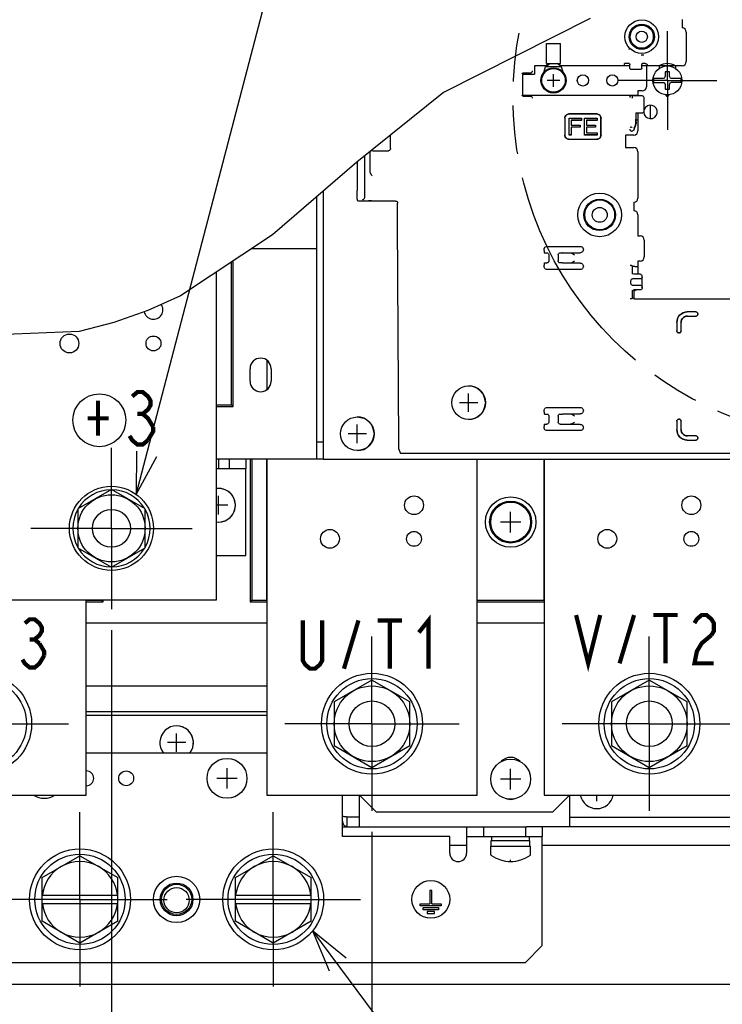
# Model space of a CAD drawing. Extents: x 28 to 410, y 34 to 287.
# Tile 27 of 32: x 249 to 283, y 70 to 117. Entities that reach past the tile are written whole.
import ezdxf

# ---------------------------------------------------------------- set-up
doc = ezdxf.new("R2010")
doc.units = 0
doc.header["$LTSCALE"] = 23.1
doc.linetypes.add('CENTER', pattern=[0.6, 0.375, -0.075, 0.075, -0.075])
doc.linetypes.add('PHANTOM', pattern=[0.8, 0.45, -0.05, 0.1, -0.05, 0.1, -0.05])
doc.layers.get('0').update_dxf_attribs({"linetype": 'CONTINUOUS'})
for name, color, linetype in [('ALL_AXIS', 7, 'CONTINUOUS'), ('ALL_CHAMFER_FEAT', 7, 'CONTINUOUS'), ('ALL_COSM', 7, 'CONTINUOUS'), ('ALL_CURVE', 7, 'CONTINUOUS'), ('ALL_DIM', 7, 'CONTINUOUS'), ('ALL_FEATURES', 7, 'CONTINUOUS'), ('ALL_NOTE', 7, 'CONTINUOUS'), ('DEFAULT_3', 7, 'PHANTOM'), ('OBSTRUCTIVE_DTM', 7, 'CONTINUOUS')]:
    doc.layers.add(name, color=color, linetype=linetype)
doc.dimstyles.get("Standard").update_dxf_attribs({"dimtxt": 2.5, "dimasz": 2.5, "dimexe": 1.25, "dimexo": 0.625, "dimtad": 1, "dimcen": 2.5, "dimazin": 3, "dimtfac": 1, "dimtmove": 0, "dimatfit": 3})

# ---------------------------------------------------------------- blocks, each defined once
blk = doc.blocks.new('_OPEN')
at = {"color": 0, "linetype": 'BYBLOCK'}
for p, q in [((0, 0), (-1, 0.25)), ((-1, -0.25), (0, 0)), ((-1, 0), (0, 0))]:
    blk.add_line(p, q, dxfattribs=at)
blk = doc.blocks.new('*D20')
at = {"layer": 'ALL_DIM', "color": 2, "linetype": 'CONTINUOUS'}
for p, q in [((253.528, 87.754), (253.528, 53.894)), ((227.128, 87.444), (227.128, 66.369)), ((227.128, 60.518), (227.128, 53.894)), ((227.128, 54.894), (240.328, 54.894)), ((253.528, 54.894), (240.328, 54.894))]:
    blk.add_line(p, q, dxfattribs=at)
at = {"layer": 'ALL_DIM', "color": 2, "linetype": 'CONTINUOUS', "xscale": 2, "yscale": 2, "zscale": 2, "rotation": 180}
blk.add_blockref('_OPEN', (227.128, 54.894), dxfattribs=at)
at = {"layer": 'ALL_DIM', "color": 2, "linetype": 'CONTINUOUS', "xscale": 2, "yscale": 2, "zscale": 2}
blk.add_blockref('_OPEN', (253.528, 54.894), dxfattribs=at)
blk = doc.blocks.new('*D23')
at = {"layer": 'ALL_DIM', "color": 2, "linetype": 'CONTINUOUS'}
for p, q in [((265.928, 78.144), (265.928, 41.894)), ((219.628, 69.094), (219.628, 41.894)), ((219.628, 42.894), (242.778, 42.894)), ((265.928, 42.894), (242.778, 42.894))]:
    blk.add_line(p, q, dxfattribs=at)
at = {"layer": 'ALL_DIM', "color": 2, "linetype": 'CONTINUOUS', "xscale": 2, "yscale": 2, "zscale": 2, "rotation": 180}
blk.add_blockref('_OPEN', (219.628, 42.894), dxfattribs=at)
at = {"layer": 'ALL_DIM', "color": 2, "linetype": 'CONTINUOUS', "xscale": 2, "yscale": 2, "zscale": 2}
blk.add_blockref('_OPEN', (265.928, 42.894), dxfattribs=at)
blk = doc.blocks.new('*D24')
at = {"layer": 'ALL_DIM', "color": 2, "linetype": 'CONTINUOUS'}
for p, q in [((265.928, 78.144), (265.928, 41.894)), ((292.328, 78.216), (292.328, 65.636)), ((292.328, 52.704), (292.328, 41.894)), ((265.928, 42.894), (279.128, 42.894)), ((292.328, 42.894), (279.128, 42.894))]:
    blk.add_line(p, q, dxfattribs=at)
at = {"layer": 'ALL_DIM', "color": 2, "linetype": 'CONTINUOUS', "xscale": 2, "yscale": 2, "zscale": 2, "rotation": 180}
blk.add_blockref('_OPEN', (265.928, 42.894), dxfattribs=at)
at = {"layer": 'ALL_DIM', "color": 2, "linetype": 'CONTINUOUS', "xscale": 2, "yscale": 2, "zscale": 2}
blk.add_blockref('_OPEN', (292.328, 42.894), dxfattribs=at)
blk = doc.blocks.new('*D25')
at = {"layer": 'ALL_DIM', "color": 2, "linetype": 'CONTINUOUS'}
for p, q in [((219.628, 77.894), (219.628, 123.302)), ((279.988, 117.264), (279.988, 123.302)), ((219.628, 122.302), (249.808, 122.302)), ((279.988, 122.302), (249.808, 122.302))]:
    blk.add_line(p, q, dxfattribs=at)
at = {"layer": 'ALL_DIM', "color": 2, "linetype": 'CONTINUOUS', "xscale": 2, "yscale": 2, "zscale": 2, "rotation": 180}
blk.add_blockref('_OPEN', (219.628, 122.302), dxfattribs=at)
at = {"layer": 'ALL_DIM', "color": 2, "linetype": 'CONTINUOUS', "xscale": 2, "yscale": 2, "zscale": 2}
blk.add_blockref('_OPEN', (279.988, 122.302), dxfattribs=at)

msp = doc.modelspace()

# ---------------------------------------------------------------- linework, layer by layer
at = {"color": 7, "linetype": 'CONTINUOUS'}
for p, q in [((276.314, 116.863), (269.335, 113.337)), ((269.335, 113.337), (265.213, 110.026)), ((265.213, 110.026), (261.194, 106.561)), ((261.194, 106.561), (256.82, 103.666)), ((256.82, 103.666), (255.256, 102.966)), ((255.256, 102.966), (253.635, 102.399)), ((253.635, 102.399), (251.984, 101.959)), ((251.984, 101.959), (241.433, 101.553))]:
    msp.add_line(p, q, dxfattribs=at)
at = {"color": 2, "linetype": 'CONTINUOUS'}
msp.add_circle((252.951, 97.738), 1.258, dxfattribs=at)
at = {"layer": 'ALL_AXIS', "color": 7, "linetype": 'CONTINUOUS'}
for p, q in [((280.688, 116.814), (280.688, 116.414)), ((280.888, 116.214), (280.888, 114.814)), ((274.228, 114.714), (274.228, 115.664)), ((274.228, 115.664), (274.908, 115.664)), ((274.908, 114.714), (274.908, 115.664)), ((274.186, 114.554), (274.398, 114.714)), ((274.186, 114.554), (274.315, 114.714)), ((274.228, 114.714), (274.908, 114.714)), ((274.95, 114.554), (274.738, 114.714)), ((274.95, 114.554), (274.82, 114.714)), ((278.988, 114.614), (278.988, 113.614)), ((279.608, 114.614), (278.988, 114.614)), ((279.608, 114.48), (279.608, 114.614)), ((280.368, 114.614), (280.368, 114.48)), ((280.688, 114.614), (280.368, 114.614)), ((278.588, 113.414), (278.588, 113.174)), ((278.788, 113.414), (278.588, 113.414)), ((278.588, 112.374), (278.588, 111.514)), ((277.988, 111.314), (277.988, 110.714)), ((278.388, 111.314), (277.988, 111.314)), ((277.988, 110.714), (278.388, 110.714)), ((278.588, 110.514), (278.588, 108.314)), ((278.388, 108.114), (278.388, 107.714)), ((278.588, 107.514), (278.588, 106.514)), ((278.588, 106.514), (278.688, 106.514)), ((278.888, 106.314), (278.888, 105.514)), ((278.688, 105.314), (278.588, 105.314)), ((278.588, 105.314), (278.588, 104.686)), ((278.388, 103.914), (278.388, 103.514)), ((278.388, 103.514), (292.288, 103.514)), ((253.528, 94.442), (251.928, 93.518)), ((255.128, 93.518), (253.528, 94.442)), ((251.928, 93.518), (251.928, 91.671)), ((255.128, 91.671), (255.128, 93.518)), ((251.928, 91.671), (253.528, 90.747)), ((253.528, 90.747), (255.128, 91.671)), ((265.928, 85.373), (264.128, 84.334)), ((267.728, 84.334), (265.928, 85.373)), ((279.128, 85.373), (277.328, 84.334)), ((280.928, 84.334), (279.128, 85.373)), ((264.128, 84.334), (264.128, 82.255)), ((267.728, 82.255), (267.728, 84.334)), ((277.328, 84.334), (277.328, 82.255)), ((280.928, 82.255), (280.928, 84.334)), ((264.128, 82.255), (265.928, 81.216)), ((265.928, 81.216), (267.728, 82.255)), ((277.328, 82.255), (279.128, 81.216)), ((279.128, 81.216), (280.928, 82.255)), ((271.628, 77.734), (271.628, 77.934)), ((273.428, 77.734), (273.428, 77.934)), ((271.578, 77.474), (273.478, 77.474)), ((271.578, 77.057), (271.578, 77.474)), ((271.608, 77.734), (273.448, 77.734)), ((271.608, 77.474), (271.608, 77.734)), ((273.448, 77.474), (273.448, 77.734)), ((273.478, 77.057), (273.478, 77.474)), ((250.228, 75.974), (252.028, 77.013)), ((252.028, 77.013), (253.828, 75.974)), ((259.428, 75.974), (261.228, 77.013)), ((261.228, 77.013), (263.028, 75.974)), ((252.028, 72.856), (250.228, 73.895)), ((253.828, 73.895), (252.028, 72.856)), ((261.228, 72.856), (259.428, 73.895)), ((263.028, 73.895), (261.228, 72.856))]:
    msp.add_line(p, q, dxfattribs=at)
at = {"layer": 'ALL_AXIS', "color": 7, "linetype": 'CENTER'}
for p, q in [((279.988, 113.914), (279.988, 116.264)), ((279.988, 113.914), (277.638, 113.914)), ((279.988, 113.914), (279.988, 111.564)), ((279.988, 113.914), (282.338, 113.914)), ((253.528, 92.594), (253.528, 96.434)), ((253.528, 92.594), (249.688, 92.594)), ((253.528, 92.594), (253.528, 88.754)), ((253.528, 92.594), (257.368, 92.594)), ((265.928, 83.294), (265.928, 87.444)), ((279.128, 83.294), (279.128, 87.444)), ((247.328, 83.294), (251.478, 83.294)), ((265.928, 83.294), (261.778, 83.294)), ((265.928, 83.294), (270.078, 83.294)), ((265.928, 83.294), (265.928, 79.144)), ((279.128, 83.294), (274.978, 83.294)), ((279.128, 83.294), (283.278, 83.294)), ((279.128, 83.294), (279.128, 79.144)), ((252.028, 74.934), (252.028, 79.084)), ((261.228, 74.934), (261.228, 79.084)), ((252.028, 74.934), (247.878, 74.934)), ((252.028, 74.934), (256.178, 74.934)), ((252.028, 74.934), (252.028, 70.784)), ((261.228, 74.934), (257.078, 74.934)), ((261.228, 74.934), (265.378, 74.934)), ((261.228, 74.934), (261.228, 70.784))]:
    msp.add_line(p, q, dxfattribs=at)
at = {"layer": 'ALL_AXIS', "color": 3, "linetype": 'CONTINUOUS'}
for p, q in [((260.127, 99.594), (260.127, 100.194)), ((261.127, 100.194), (261.127, 99.594))]:
    msp.add_line(p, q, dxfattribs=at)
at = {"layer": 'ALL_AXIS', "color": 7, "linetype": 'CONTINUOUS'}
for centre, radius in [((274.568, 113.914), 0.6), ((274.568, 113.914), 0.59), ((251.528, 101.394), 0.448), ((253.528, 92.594), 2), ((253.528, 92.594), 1.6), ((267.928, 93.694), 0.448), ((281.128, 93.694), 0.448), ((253.528, 92.594), 0.903), ((263.928, 92.094), 0.448), ((277.128, 92.094), 0.448), ((247.328, 83.294), 2.4), ((247.328, 83.294), 2.15), ((265.928, 83.294), 2.4), ((265.928, 83.294), 2.15), ((279.128, 83.294), 2.4), ((279.128, 83.294), 2.15), ((265.928, 83.294), 1.8), ((279.128, 83.294), 1.8), ((265.928, 83.294), 1.086), ((279.128, 83.294), 1.086), ((252.028, 74.934), 2.4), ((261.228, 74.934), 2.4), ((252.028, 74.934), 2.15), ((261.228, 74.934), 2.15), ((268.728, 74.934), 0.9)]:
    msp.add_circle(centre, radius, dxfattribs=at)
at = {"layer": 'ALL_AXIS', "color": 3, "linetype": 'CONTINUOUS'}
for centre, radius in [((255.528, 101.394), 0.354), ((267.928, 92.094), 0.354), ((281.128, 92.094), 0.354), ((254.228, 80.694), 0.354), ((256.628, 74.934), 1.1), ((256.628, 74.894), 0.6)]:
    msp.add_circle(centre, radius, dxfattribs=at)
at = {"layer": 'ALL_AXIS', "color": 7, "linetype": 'CONTINUOUS'}
for centre, radius, start, end in [((280.688, 116.214), 0.2, 0, 90), ((280.688, 114.814), 0.2, 270, 0), ((278.788, 113.614), 0.2, 270, 0), ((279.988, 113.214), 0.07, 162.1331, 17.8669), ((279.188, 112.414), 0.32, 179.71, 160.636), ((278.388, 111.514), 0.2, 270, 0), ((278.388, 110.514), 0.2, 360, 90), ((278.388, 108.314), 0.2, 270, 360), ((278.388, 107.514), 0.2, 0, 90), ((278.688, 106.314), 0.2, 360, 90), ((278.688, 105.514), 0.2, 270, 0), ((278.388, 104.114), 0.2, 270, 300.5293), ((255.528, 102.994), 0.448, 191.2171, 35.0599), ((270.528, 98.574), 0.8, 1.9964, 90), ((270.528, 98.574), 0.8, 270, 357.8994), ((265.228, 97.094), 0.8, 1.9964, 90), ((265.228, 97.094), 0.8, 270, 357.8994), ((253.528, 92.594), 1.84, 90.5613, 148.5639), ((253.528, 92.594), 1.84, 31.4361, 89.4387), ((258.628, 93.694), 0.8, 1.9964, 90), ((253.528, 92.594), 1.84, 151.2145, 208.7855), ((253.528, 92.594), 1.84, 331.2145, 28.7855), ((258.628, 93.694), 0.8, 270, 357.8994), ((253.528, 92.594), 1.84, 211.4361, 269.4387), ((253.528, 92.594), 1.84, 270.5613, 328.5639), ((256.628, 82.394), 0.8, 1.9964, 90), ((256.628, 82.394), 0.8, 321.196, 357.8994), ((276.628, 80.054), 0.8, 191.5664, 270), ((272.528, 78.334), 1.6, 233.9417, 306.0583), ((252.028, 74.934), 1.8, 60, 120), ((261.228, 74.934), 1.8, 60, 120), ((252.028, 74.934), 1.8, 240, 300), ((261.228, 74.934), 1.8, 240, 300)]:
    msp.add_arc(centre, radius, start, end, dxfattribs=at)
at = {"layer": 'ALL_AXIS', "color": 3, "linetype": 'CONTINUOUS'}
for centre, radius, start, end in [((260.627, 100.194), 0.5, 0, 180), ((260.627, 99.594), 0.5, 180, 360), ((272.528, 81.094), 0.6, 41.8462, 138.1233), ((252.328, 80.694), 0.354, 270, 90), ((272.528, 80.294), 0.6, 253.1328, 286.8509)]:
    msp.add_arc(centre, radius, start, end, dxfattribs=at)
at = {"layer": 'ALL_CHAMFER_FEAT', "color": 7, "linetype": 'CONTINUOUS'}
for radius in [0.779, 0.719]:
    msp.add_circle((256.628, 74.934), radius, dxfattribs=at)
at = {"layer": 'ALL_COSM', "color": 7, "linetype": 'CONTINUOUS'}
for p, q in [((268.778, 75.354), (268.678, 75.354)), ((268.678, 75.354), (268.678, 74.724)), ((268.778, 74.724), (268.778, 75.354)), ((268.228, 74.724), (268.678, 74.724)), ((268.228, 74.624), (268.228, 74.724)), ((269.228, 74.624), (268.228, 74.624)), ((268.368, 74.544), (269.088, 74.544)), ((268.368, 74.444), (268.368, 74.544)), ((268.778, 74.724), (269.228, 74.724)), ((269.088, 74.544), (269.088, 74.444)), ((269.228, 74.724), (269.228, 74.624)), ((269.088, 74.444), (268.368, 74.444)), ((268.898, 74.364), (268.558, 74.364)), ((268.558, 74.364), (268.558, 74.264)), ((268.558, 74.264), (268.898, 74.264)), ((268.898, 74.264), (268.898, 74.364))]:
    msp.add_line(p, q, dxfattribs=at)
at = {"layer": 'ALL_CURVE', "color": 40, "linetype": 'CONTINUOUS'}
for p, q in [((274.868, 113.914), (274.268, 113.914)), ((274.568, 113.614), (274.568, 114.214)), ((270.528, 98.134), (270.528, 99.014)), ((270.968, 98.574), (270.088, 98.574)), ((265.228, 96.654), (265.228, 97.534)), ((265.668, 97.094), (264.788, 97.094)), ((258.628, 93.254), (258.628, 94.134)), ((259.068, 93.694), (258.528, 93.694)), ((272.528, 92.404), (272.528, 93.384)), ((273.018, 92.894), (272.038, 92.894)), ((256.628, 81.954), (256.628, 82.834)), ((257.068, 82.394), (256.188, 82.394)), ((259.028, 80.204), (259.028, 81.184)), ((272.528, 80.164), (272.528, 81.144)), ((259.518, 80.694), (258.538, 80.694)), ((273.018, 80.654), (272.038, 80.654)), ((276.628, 79.614), (276.628, 79.894)), ((272.528, 76.734), (272.528, 76.811))]:
    msp.add_line(p, q, dxfattribs=at)
msp.add_circle((272.528, 92.894), 1, dxfattribs=at)
msp.add_arc((272.528, 78.334), 1.6, 252.1666, 287.8334, dxfattribs=at)
at = {"layer": 'ALL_FEATURES', "color": 3, "linetype": 'CONTINUOUS'}
for p, q in [((273.668, 114.614), (273.668, 114.214)), ((274.234, 114.614), (273.668, 114.614)), ((278.202, 114.614), (274.901, 114.614)), ((278.988, 114.614), (278.773, 114.614)), ((280.288, 114.614), (279.608, 114.614)), ((273.088, 114.214), (273.668, 114.214)), ((273.088, 113.214), (278.588, 113.214)), ((279.919, 113.214), (280.056, 113.214)), ((263.628, 95.894), (263.628, 108.659)), ((263.308, 105.894), (260.187, 105.894)), ((258.528, 89.194), (258.528, 104.796)), ((260.928, 100.592), (260.928, 99.196)), ((263.308, 95.894), (258.528, 95.894)), ((260.928, 95.894), (260.928, 79.894)), ((263.628, 95.894), (305.628, 95.894)), ((270.928, 79.894), (270.928, 95.894)), ((274.128, 95.894), (274.128, 79.894)), ((259.928, 95.434), (258.528, 95.434)), ((259.928, 91.294), (259.928, 95.434)), ((258.528, 91.294), (259.928, 91.294)), ((248.528, 89.194), (258.528, 89.194)), ((252.328, 79.894), (252.328, 89.194)), ((252.328, 88.094), (260.928, 88.094)), ((270.928, 88.094), (274.128, 88.094)), ((252.328, 85.094), (260.928, 85.094)), ((252.328, 83.872), (260.928, 83.87)), ((252.328, 83.694), (260.928, 83.694)), ((260.928, 81.894), (252.328, 81.894)), ((242.328, 79.894), (252.328, 79.894)), ((260.928, 79.894), (270.928, 79.894)), ((264.528, 77.934), (264.528, 79.894)), ((265.328, 79.894), (266.128, 79.094)), ((265.328, 78.394), (265.328, 79.894)), ((274.128, 79.894), (284.128, 79.894)), ((274.528, 79.094), (275.328, 79.894)), ((275.328, 79.894), (275.328, 78.394)), ((266.128, 79.094), (274.528, 79.094)), ((264.528, 78.394), (271.168, 78.394)), ((302.728, 78.394), (273.288, 78.394)), ((269.628, 77.934), (264.528, 77.934)), ((269.628, 77.134), (269.628, 77.934)), ((270.428, 77.934), (274.028, 77.934)), ((270.428, 77.934), (270.428, 77.134)), ((274.028, 72.734), (274.028, 77.934)), ((270.428, 77.494), (269.628, 77.494)), ((297.378, 77.494), (274.028, 77.494)), ((273.228, 71.934), (274.028, 72.734)), ((240.028, 71.934), (273.228, 71.934)), ((221.828, 70.894), (291.428, 70.894))]:
    msp.add_line(p, q, dxfattribs=at)
at = {"layer": 'ALL_FEATURES', "color": 7, "linetype": 'CONTINUOUS'}
for p, q in [((274.108, 114.298), (274.186, 114.554)), ((274.95, 114.554), (274.186, 114.554)), ((275.027, 114.298), (274.95, 114.554)), ((277.944, 114.614), (277.944, 114.718)), ((278.089, 114.718), (277.944, 114.718)), ((278.189, 114.713), (278.202, 114.674)), ((278.202, 114.494), (278.202, 114.674)), ((278.713, 114.434), (278.262, 114.434)), ((278.786, 114.713), (278.773, 114.674)), ((278.773, 114.494), (278.773, 114.674)), ((278.932, 114.718), (278.886, 114.718)), ((279.032, 114.619), (279.032, 114.614)), ((273.077, 114.221), (273.082, 114.236)), ((273.077, 114.221), (273.077, 114.221)), ((273.088, 114.245), (273.088, 113.184)), ((273.106, 114.264), (273.123, 114.272)), ((273.121, 114.271), (273.288, 114.271)), ((273.123, 114.272), (273.139, 114.275)), ((273.139, 114.275), (273.139, 114.275)), ((273.308, 114.264), (273.288, 114.271)), ((273.308, 114.214), (273.308, 114.264)), ((273.465, 114.264), (273.308, 114.264)), ((273.471, 114.265), (273.465, 114.264)), ((279.339, 114.014), (279.808, 114.014)), ((279.888, 114.324), (279.888, 114.094)), ((280.088, 114.324), (279.888, 114.324)), ((280.088, 114.094), (280.088, 114.324)), ((280.168, 114.014), (280.636, 114.014)), ((279.339, 113.814), (279.808, 113.814)), ((279.888, 113.734), (279.888, 113.504)), ((279.888, 113.504), (280.088, 113.504)), ((280.088, 113.504), (280.088, 113.734)), ((280.636, 113.814), (280.168, 113.814)), ((273.077, 113.208), (273.077, 113.208)), ((273.082, 113.193), (273.077, 113.208)), ((273.123, 113.157), (273.106, 113.164)), ((273.121, 113.157), (273.288, 113.157)), ((273.139, 113.154), (273.123, 113.157)), ((273.139, 113.154), (273.139, 113.154)), ((273.308, 113.164), (273.288, 113.157)), ((273.308, 113.164), (273.308, 113.214)), ((273.308, 113.164), (273.465, 113.164)), ((273.465, 113.164), (273.471, 113.164)), ((278.29, 113.194), (278.296, 113.194)), ((278.296, 113.194), (278.429, 113.194)), ((278.429, 113.194), (278.429, 113.214)), ((278.429, 113.194), (278.488, 113.174)), ((278.788, 113.174), (278.488, 113.174)), ((278.888, 112.474), (278.888, 113.074)), ((279.171, 112.734), (279.171, 112.094)), ((275.105, 112.117), (275.105, 111.312)), ((275.108, 112.114), (275.108, 111.314)), ((276.63, 112.317), (275.305, 112.317)), ((276.628, 112.314), (275.307, 112.314)), ((275.308, 111.314), (275.308, 112.114)), ((275.308, 112.114), (275.908, 112.114)), ((275.31, 112.112), (275.308, 112.114)), ((275.31, 111.317), (275.31, 112.112)), ((275.31, 112.112), (275.905, 112.112)), ((275.405, 112.015), (275.405, 111.788)), ((275.905, 112.015), (275.405, 112.015)), ((275.405, 112.015), (275.408, 112.012)), ((275.408, 112.012), (275.408, 111.791)), ((275.908, 112.012), (275.408, 112.012)), ((275.905, 112.112), (275.908, 112.114)), ((275.905, 112.112), (275.905, 112.015)), ((275.905, 112.015), (275.908, 112.012)), ((275.908, 112.114), (275.908, 112.012)), ((276.041, 111.314), (276.041, 112.114)), ((276.041, 112.114), (276.641, 112.114)), ((276.044, 112.112), (276.041, 112.114)), ((276.044, 111.317), (276.044, 112.112)), ((276.044, 112.112), (276.638, 112.112)), ((276.138, 112.015), (276.138, 111.788)), ((276.638, 112.015), (276.138, 112.015)), ((276.138, 112.015), (276.141, 112.012)), ((276.141, 112.012), (276.141, 111.791)), ((276.641, 112.012), (276.141, 112.012)), ((276.638, 112.112), (276.641, 112.114)), ((276.638, 112.112), (276.638, 112.015)), ((276.638, 112.015), (276.641, 112.012)), ((276.641, 112.114), (276.641, 112.012)), ((276.828, 111.314), (276.828, 112.114)), ((276.83, 111.312), (276.83, 112.117)), ((278.488, 112.374), (278.488, 112.074)), ((278.488, 112.374), (278.788, 112.374)), ((278.501, 112.032), (278.488, 112.074)), ((278.501, 111.924), (278.501, 112.032)), ((278.501, 112.032), (278.588, 112.032)), ((275.405, 111.788), (275.408, 111.791)), ((275.405, 111.788), (275.838, 111.788)), ((275.405, 111.692), (275.405, 111.317)), ((275.838, 111.692), (275.405, 111.692)), ((275.405, 111.692), (275.408, 111.689)), ((275.408, 111.791), (275.841, 111.791)), ((275.408, 111.689), (275.408, 111.314)), ((275.841, 111.689), (275.408, 111.689)), ((275.838, 111.788), (275.841, 111.791)), ((275.838, 111.788), (275.838, 111.692)), ((275.838, 111.692), (275.841, 111.689)), ((275.841, 111.791), (275.841, 111.689)), ((276.138, 111.788), (276.141, 111.791)), ((276.138, 111.788), (276.571, 111.788)), ((276.138, 111.692), (276.138, 111.414)), ((276.571, 111.692), (276.138, 111.692)), ((276.138, 111.692), (276.141, 111.689)), ((276.141, 111.791), (276.574, 111.791)), ((276.141, 111.689), (276.141, 111.417)), ((276.574, 111.689), (276.141, 111.689)), ((276.571, 111.788), (276.574, 111.791)), ((276.571, 111.788), (276.571, 111.692)), ((276.571, 111.692), (276.574, 111.689)), ((276.574, 111.791), (276.574, 111.689)), ((278.476, 111.784), (278.395, 111.568)), ((278.407, 111.635), (278.464, 111.786)), ((266.812, 110.67), (266.812, 111.31)), ((275.305, 111.112), (276.63, 111.112)), ((275.307, 111.114), (276.628, 111.114)), ((275.31, 111.317), (275.308, 111.314)), ((275.408, 111.314), (275.308, 111.314)), ((275.405, 111.317), (275.31, 111.317)), ((275.405, 111.317), (275.408, 111.314)), ((276.044, 111.317), (276.041, 111.314)), ((276.641, 111.314), (276.041, 111.314)), ((276.638, 111.317), (276.044, 111.317)), ((276.138, 111.414), (276.141, 111.417)), ((276.138, 111.414), (276.638, 111.414)), ((276.141, 111.417), (276.641, 111.417)), ((276.638, 111.414), (276.641, 111.417)), ((276.638, 111.414), (276.638, 111.317)), ((276.638, 111.317), (276.641, 111.314)), ((276.641, 111.417), (276.641, 111.314)), ((265.568, 110.311), (265.568, 108.338)), ((265.846, 109.548), (265.846, 110.535)), ((265.966, 110.57), (266.712, 110.57)), ((265.218, 110.031), (265.218, 108.67)), ((263.308, 95.894), (263.308, 108.384)), ((265.257, 108.174), (265.225, 108.271)), ((265.568, 108.338), (265.567, 108.333)), ((267.049, 108.174), (265.257, 108.174)), ((267.149, 107.228), (267.149, 108.074)), ((267.149, 107.157), (267.149, 107.228)), ((267.199, 96.656), (267.149, 107.157)), ((274.268, 106.014), (275.838, 106.014)), ((274.118, 105.813), (274.118, 105.865)), ((274.123, 105.713), (274.148, 105.705)), ((274.148, 105.705), (274.248, 105.705)), ((274.348, 105.605), (274.348, 105.324)), ((274.788, 105.605), (274.788, 105.324)), ((274.888, 105.705), (274.988, 105.705)), ((275.017, 105.714), (274.988, 105.705)), ((275.017, 105.714), (275.838, 105.714)), ((259.242, 98.48), (259.242, 105.269)), ((259.328, 98.394), (259.328, 105.326)), ((274.118, 105.064), (274.118, 105.116)), ((274.123, 105.216), (274.148, 105.224)), ((274.148, 105.224), (274.248, 105.224)), ((274.988, 105.224), (274.888, 105.224)), ((275.017, 105.214), (274.988, 105.224)), ((275.346, 105.214), (275.017, 105.214)), ((275.838, 105.214), (275.346, 105.214)), ((278.304, 105.093), (278.304, 104.813)), ((278.309, 105.093), (278.341, 105.061)), ((278.44, 105.056), (278.588, 105.056)), ((258.533, 98.48), (258.533, 104.8)), ((275.838, 104.914), (274.268, 104.914)), ((278.388, 104.686), (278.309, 104.713)), ((278.688, 104.686), (278.388, 104.686)), ((278.788, 104.042), (278.788, 104.587)), ((278.238, 104.364), (278.238, 104.265)), ((278.688, 104.464), (278.338, 104.464)), ((278.338, 104.165), (278.688, 104.165)), ((278.304, 103.816), (278.304, 103.536)), ((278.309, 103.916), (278.388, 103.942)), ((278.688, 103.942), (278.388, 103.942)), ((278.304, 103.534), (278.309, 103.536)), ((278.309, 103.536), (278.341, 103.568)), ((281.34, 102.895), (280.937, 102.895)), ((281.34, 102.894), (280.937, 102.894)), ((280.937, 102.694), (281.34, 102.694)), ((280.938, 102.694), (281.34, 102.694)), ((281.438, 102.792), (281.438, 102.797)), ((281.438, 102.792), (281.438, 102.796)), ((280.437, 102.395), (280.437, 101.992)), ((280.438, 102.394), (280.438, 101.992)), ((280.638, 101.992), (280.638, 102.394)), ((280.638, 101.992), (280.638, 102.394)), ((280.535, 101.894), (280.54, 101.894)), ((280.536, 101.894), (280.54, 101.894)), ((258.533, 98.48), (258.528, 98.475)), ((258.533, 98.48), (259.242, 98.48)), ((259.328, 98.394), (259.242, 98.48)), ((258.528, 98.394), (259.328, 98.394)), ((274.118, 98.143), (274.118, 98.195)), ((274.123, 98.043), (274.148, 98.035)), ((274.148, 98.035), (274.248, 98.035)), ((274.268, 98.344), (275.838, 98.344)), ((274.888, 98.035), (274.988, 98.035)), ((275.017, 98.044), (274.988, 98.035)), ((275.017, 98.044), (275.346, 98.044)), ((275.347, 98.044), (275.838, 98.044)), ((274.123, 97.546), (274.148, 97.554)), ((274.148, 97.554), (274.248, 97.554)), ((274.348, 97.935), (274.348, 97.654)), ((274.788, 97.935), (274.788, 97.654)), ((274.888, 97.554), (274.988, 97.554)), ((275.017, 97.544), (274.988, 97.554)), ((275.838, 97.544), (275.017, 97.544)), ((280.437, 97.697), (280.437, 97.294)), ((280.438, 97.696), (280.438, 97.294)), ((280.54, 97.795), (280.535, 97.795)), ((280.54, 97.794), (280.536, 97.794)), ((280.638, 97.295), (280.638, 97.697)), ((280.638, 97.294), (280.638, 97.696)), ((274.118, 97.394), (274.118, 97.446)), ((275.838, 97.244), (274.268, 97.244)), ((263.628, 96.694), (263.308, 96.694)), ((281.34, 96.994), (280.937, 96.994)), ((280.937, 96.794), (281.34, 96.794)), ((280.937, 96.794), (281.34, 96.794)), ((281.34, 96.995), (280.938, 96.995)), ((281.438, 96.892), (281.438, 96.897)), ((281.438, 96.892), (281.438, 96.896)), ((267.205, 96.361), (267.264, 96.185)), ((267.464, 96.174), (299.791, 96.174)), ((258.628, 95.894), (258.628, 95.434)), ((259.128, 95.894), (259.128, 95.434)), ((259.928, 95.894), (259.928, 95.434)), ((260.128, 95.894), (260.128, 89.094)), ((260.213, 95.894), (260.213, 89.18)), ((260.922, 89.18), (260.922, 95.894)), ((263.628, 95.894), (263.308, 95.894)), ((270.933, 89.18), (270.933, 95.894)), ((274.122, 89.18), (274.122, 95.894)), ((252.333, 89.18), (252.328, 89.175)), ((252.328, 89.094), (253.128, 89.094)), ((252.333, 89.18), (252.333, 89.194)), ((252.333, 89.18), (253.042, 89.18)), ((253.042, 89.18), (253.042, 89.194)), ((253.128, 89.094), (253.042, 89.18)), ((253.128, 89.094), (253.128, 89.194)), ((260.128, 89.094), (260.213, 89.18)), ((260.128, 89.094), (260.928, 89.094)), ((260.213, 89.18), (260.922, 89.18)), ((260.922, 89.18), (260.928, 89.175)), ((270.933, 89.18), (270.928, 89.175)), ((270.928, 89.094), (274.128, 89.094)), ((270.933, 89.18), (274.122, 89.18)), ((274.122, 89.18), (274.128, 89.175)), ((265.328, 78.854), (264.753, 78.854)), ((264.753, 78.394), (264.753, 78.854)), ((275.328, 78.854), (302.728, 78.854)), ((270.428, 78.394), (270.428, 77.934)), ((271.168, 78.394), (273.288, 78.394)), ((271.228, 78.394), (271.228, 77.934)), ((273.228, 78.394), (273.228, 77.934)), ((274.028, 78.394), (274.028, 77.934)), ((250.228, 73.895), (250.228, 75.974)), ((253.828, 73.895), (253.828, 75.974)), ((259.428, 73.895), (259.428, 75.974)), ((263.028, 73.895), (263.028, 75.974)), ((250.228, 75.134), (253.828, 75.134)), ((259.428, 75.134), (263.028, 75.134)), ((250.228, 74.734), (253.828, 74.734)), ((259.428, 74.734), (263.028, 74.734))]:
    msp.add_line(p, q, dxfattribs=at)
for points in [[(278.152, 115.416), (278.167, 115.4), (278.183, 115.385)], [(278.74, 115.125), (278.752, 115.125), (278.764, 115.124), (278.777, 115.124), (278.79, 115.125), (278.804, 115.125), (278.819, 115.126), (278.836, 115.127), (278.853, 115.128), (278.873, 115.13)], [(273.471, 114.265), (273.49, 114.267), (273.509, 114.274), (273.527, 114.285), (273.542, 114.299), (273.555, 114.317), (273.563, 114.339), (273.567, 114.363)], [(278.189, 114.713), (278.185, 114.715), (278.175, 114.716), (278.159, 114.717), (278.139, 114.718), (278.115, 114.718), (278.089, 114.718)], [(278.262, 114.434), (278.244, 114.437), (278.227, 114.446), (278.214, 114.459), (278.205, 114.476), (278.202, 114.494)], [(278.773, 114.494), (278.77, 114.476), (278.761, 114.459), (278.748, 114.446), (278.731, 114.437), (278.713, 114.434)], [(278.886, 114.718), (278.86, 114.718), (278.836, 114.718), (278.816, 114.717), (278.8, 114.716), (278.79, 114.715), (278.786, 114.713)], [(278.932, 114.718), (278.958, 114.715), (278.982, 114.705), (279.002, 114.689), (279.018, 114.669), (279.028, 114.644), (279.032, 114.619)], [(273.082, 114.236), (273.092, 114.252), (273.106, 114.264)], [(273.106, 113.164), (273.092, 113.177), (273.082, 113.193)], [(273.567, 113.066), (273.563, 113.09), (273.555, 113.112), (273.542, 113.129), (273.527, 113.144), (273.509, 113.155), (273.49, 113.161), (273.471, 113.164)], [(278.29, 113.194), (278.271, 113.191), (278.252, 113.184), (278.234, 113.173), (278.219, 113.159), (278.206, 113.141), (278.198, 113.12), (278.194, 113.096)], [(278.315, 113.075), (278.322, 113.1), (278.327, 113.123), (278.328, 113.144), (278.326, 113.161), (278.321, 113.172), (278.314, 113.176)], [(278.888, 113.074), (278.884, 113.1), (278.874, 113.124), (278.858, 113.145), (278.838, 113.161), (278.813, 113.171), (278.788, 113.174)], [(275.105, 112.117), (275.11, 112.162), (275.125, 112.204), (275.148, 112.242), (275.18, 112.274), (275.218, 112.297), (275.26, 112.312), (275.305, 112.317)], [(275.307, 112.314), (275.263, 112.309), (275.221, 112.295), (275.183, 112.271), (275.151, 112.239), (275.127, 112.201), (275.113, 112.159), (275.108, 112.114)], [(276.828, 112.114), (276.823, 112.159), (276.808, 112.201), (276.784, 112.239), (276.752, 112.271), (276.714, 112.295), (276.672, 112.309), (276.628, 112.314)], [(276.63, 112.317), (276.675, 112.312), (276.717, 112.297), (276.755, 112.274), (276.787, 112.242), (276.811, 112.204), (276.825, 112.162), (276.83, 112.117)], [(278.489, 111.926), (278.488, 111.971), (278.488, 112.074)], [(278.788, 112.374), (278.813, 112.378), (278.838, 112.388), (278.858, 112.404), (278.874, 112.424), (278.884, 112.449), (278.888, 112.474)], [(278.2, 111.593), (278.204, 111.568), (278.216, 111.545), (278.233, 111.527), (278.254, 111.514), (278.277, 111.505), (278.3, 111.503)], [(278.314, 111.67), (278.29, 111.679), (278.267, 111.684), (278.246, 111.685), (278.229, 111.683), (278.218, 111.678), (278.214, 111.67)], [(278.395, 111.568), (278.384, 111.546), (278.367, 111.527), (278.347, 111.514), (278.324, 111.505), (278.3, 111.503)], [(278.464, 111.786), (278.47, 111.804), (278.475, 111.822), (278.48, 111.842), (278.484, 111.862), (278.486, 111.883), (278.488, 111.904), (278.489, 111.926)], [(278.501, 111.924), (278.499, 111.876), (278.49, 111.829), (278.476, 111.784)], [(275.305, 111.112), (275.26, 111.117), (275.218, 111.131), (275.18, 111.155), (275.148, 111.187), (275.125, 111.225), (275.11, 111.267), (275.105, 111.312)], [(275.108, 111.314), (275.113, 111.27), (275.127, 111.228), (275.151, 111.19), (275.183, 111.158), (275.221, 111.134), (275.263, 111.119), (275.307, 111.114)], [(276.628, 111.114), (276.672, 111.119), (276.714, 111.134), (276.752, 111.158), (276.784, 111.19), (276.808, 111.228), (276.823, 111.27), (276.828, 111.314)], [(276.83, 111.312), (276.825, 111.267), (276.811, 111.225), (276.787, 111.187), (276.755, 111.155), (276.717, 111.131), (276.675, 111.117), (276.63, 111.112)], [(266.812, 110.67), (266.808, 110.644), (266.798, 110.62), (266.782, 110.6), (266.762, 110.584), (266.738, 110.574), (266.712, 110.57)], [(265.892, 110.572), (265.896, 110.572), (265.916, 110.571), (265.94, 110.571), (265.966, 110.57)], [(265.944, 109.376), (265.911, 109.411), (265.883, 109.445), (265.862, 109.48), (265.85, 109.515), (265.846, 109.548)], [(265.225, 108.271), (265.224, 108.282), (265.222, 108.307), (265.221, 108.345), (265.22, 108.395), (265.219, 108.455), (265.219, 108.522), (265.218, 108.595), (265.218, 108.67)], [(265.469, 108.233), (265.497, 108.239), (265.521, 108.251), (265.54, 108.268), (265.555, 108.289), (265.564, 108.311), (265.567, 108.333)], [(265.936, 108.174), (265.903, 108.175), (265.869, 108.175), (265.835, 108.176), (265.8, 108.178), (265.766, 108.179)], [(267.049, 108.174), (267.075, 108.171), (267.099, 108.161), (267.12, 108.145), (267.135, 108.124), (267.145, 108.1), (267.149, 108.074)], [(274.118, 105.865), (274.123, 105.903), (274.138, 105.94), (274.162, 105.971), (274.193, 105.994), (274.229, 106.009), (274.268, 106.014)], [(275.838, 106.014), (275.877, 106.009), (275.913, 105.994), (275.944, 105.971), (275.967, 105.94), (275.982, 105.903), (275.988, 105.864)], [(274.118, 105.813), (274.118, 105.787), (274.119, 105.763), (274.12, 105.743), (274.121, 105.727), (274.122, 105.716), (274.123, 105.713)], [(274.248, 105.705), (274.273, 105.701), (274.298, 105.691), (274.318, 105.675), (274.334, 105.655), (274.344, 105.631), (274.348, 105.605)], [(274.788, 105.605), (274.791, 105.631), (274.801, 105.655), (274.817, 105.675), (274.838, 105.691), (274.862, 105.701), (274.888, 105.705)], [(275.346, 105.714), (275.386, 105.71), (275.429, 105.698), (275.474, 105.677), (275.52, 105.649), (275.568, 105.616)], [(275.988, 105.864), (275.982, 105.825), (275.967, 105.789), (275.944, 105.758), (275.913, 105.734), (275.877, 105.72), (275.838, 105.714)], [(274.123, 105.216), (274.122, 105.212), (274.121, 105.202), (274.12, 105.186), (274.119, 105.166), (274.118, 105.142), (274.118, 105.116)], [(274.268, 104.914), (274.229, 104.92), (274.193, 104.934), (274.162, 104.958), (274.138, 104.989), (274.123, 105.025), (274.118, 105.064)], [(274.348, 105.324), (274.344, 105.298), (274.334, 105.274), (274.318, 105.253), (274.298, 105.238), (274.273, 105.228), (274.248, 105.224)], [(274.888, 105.224), (274.862, 105.228), (274.838, 105.238), (274.817, 105.253), (274.801, 105.274), (274.791, 105.298), (274.788, 105.324)], [(275.568, 105.313), (275.52, 105.28), (275.475, 105.252), (275.43, 105.232), (275.387, 105.219), (275.346, 105.214)], [(275.838, 105.214), (275.877, 105.209), (275.913, 105.194), (275.944, 105.171), (275.967, 105.14), (275.982, 105.103), (275.988, 105.064)], [(275.988, 105.064), (275.982, 105.025), (275.967, 104.989), (275.944, 104.958), (275.913, 104.934), (275.877, 104.92), (275.838, 104.914)], [(278.294, 105.096), (278.278, 105.097), (278.257, 105.098), (278.234, 105.098), (278.209, 105.098)], [(278.309, 105.093), (278.304, 105.095), (278.294, 105.096)], [(278.44, 105.056), (278.415, 105.057), (278.392, 105.057), (278.372, 105.058), (278.356, 105.059), (278.345, 105.06), (278.341, 105.061)], [(278.304, 104.813), (278.304, 104.787), (278.304, 104.763), (278.305, 104.743), (278.306, 104.727), (278.307, 104.716), (278.309, 104.713)], [(278.788, 104.587), (278.783, 104.617), (278.768, 104.645), (278.746, 104.667), (278.718, 104.682), (278.688, 104.686)], [(278.788, 104.564), (278.784, 104.538), (278.774, 104.514), (278.758, 104.493), (278.738, 104.477), (278.713, 104.467), (278.688, 104.464)], [(278.338, 104.464), (278.312, 104.461), (278.288, 104.451), (278.267, 104.435), (278.251, 104.414), (278.241, 104.39), (278.238, 104.364)], [(278.238, 104.265), (278.241, 104.239), (278.251, 104.215), (278.267, 104.194), (278.288, 104.178), (278.312, 104.168), (278.338, 104.165)], [(278.688, 104.165), (278.713, 104.161), (278.738, 104.152), (278.758, 104.136), (278.774, 104.115), (278.784, 104.091), (278.788, 104.065)], [(278.788, 104.042), (278.783, 104.011), (278.768, 103.984), (278.746, 103.961), (278.718, 103.947), (278.688, 103.942)], [(278.309, 103.916), (278.307, 103.912), (278.306, 103.902), (278.305, 103.886), (278.304, 103.866), (278.304, 103.842), (278.304, 103.816)], [(278.341, 103.568), (278.345, 103.569), (278.356, 103.57), (278.372, 103.571), (278.388, 103.572)], [(278.209, 103.531), (278.234, 103.531), (278.257, 103.531), (278.278, 103.532), (278.294, 103.533), (278.304, 103.534)], [(280.437, 102.395), (280.446, 102.493), (280.475, 102.587), (280.521, 102.673), (280.583, 102.749), (280.659, 102.811), (280.745, 102.857), (280.839, 102.886), (280.937, 102.895)], [(280.937, 102.894), (280.84, 102.885), (280.746, 102.856), (280.66, 102.81), (280.584, 102.748), (280.522, 102.672), (280.476, 102.586), (280.447, 102.492), (280.438, 102.394)], [(280.938, 102.694), (280.871, 102.686), (280.808, 102.664), (280.751, 102.628), (280.704, 102.581), (280.668, 102.524), (280.646, 102.461), (280.638, 102.394)], [(280.638, 102.394), (280.645, 102.461), (280.667, 102.525), (280.703, 102.581), (280.75, 102.629), (280.807, 102.665), (280.871, 102.687), (280.937, 102.694)], [(281.34, 102.895), (281.366, 102.892), (281.389, 102.882), (281.41, 102.866), (281.425, 102.846), (281.435, 102.822), (281.438, 102.797)], [(281.438, 102.796), (281.434, 102.822), (281.424, 102.845), (281.409, 102.866), (281.389, 102.881), (281.365, 102.891), (281.34, 102.894)], [(281.34, 102.694), (281.365, 102.698), (281.389, 102.708), (281.409, 102.723), (281.424, 102.743), (281.434, 102.767), (281.438, 102.792)], [(281.438, 102.792), (281.435, 102.766), (281.425, 102.743), (281.41, 102.722), (281.389, 102.707), (281.366, 102.697), (281.34, 102.694)], [(280.535, 101.894), (280.509, 101.897), (280.486, 101.907), (280.466, 101.922), (280.45, 101.943), (280.44, 101.966), (280.437, 101.992)], [(280.438, 101.992), (280.441, 101.967), (280.451, 101.943), (280.466, 101.923), (280.487, 101.908), (280.51, 101.898), (280.536, 101.894)], [(280.54, 101.894), (280.565, 101.898), (280.589, 101.908), (280.609, 101.923), (280.624, 101.943), (280.634, 101.967), (280.638, 101.992)], [(280.638, 101.992), (280.635, 101.966), (280.625, 101.943), (280.61, 101.922), (280.589, 101.907), (280.566, 101.897), (280.54, 101.894)], [(274.118, 98.195), (274.123, 98.233), (274.138, 98.27), (274.162, 98.301), (274.193, 98.324), (274.229, 98.339), (274.268, 98.344)], [(274.118, 98.143), (274.118, 98.117), (274.119, 98.093), (274.12, 98.073), (274.121, 98.057), (274.122, 98.046), (274.123, 98.043)], [(274.248, 98.035), (274.273, 98.031), (274.298, 98.021), (274.318, 98.005), (274.334, 97.985), (274.344, 97.961), (274.348, 97.935)], [(274.788, 97.935), (274.791, 97.961), (274.801, 97.985), (274.817, 98.005), (274.838, 98.021), (274.862, 98.031), (274.888, 98.035)], [(275.347, 98.044), (275.386, 98.04), (275.429, 98.028), (275.474, 98.007), (275.52, 97.979), (275.568, 97.946)], [(275.838, 98.344), (275.877, 98.339), (275.913, 98.324), (275.944, 98.301), (275.967, 98.27), (275.982, 98.233), (275.988, 98.194)], [(275.988, 98.194), (275.982, 98.155), (275.967, 98.119), (275.944, 98.088), (275.913, 98.064), (275.877, 98.05), (275.838, 98.044)], [(274.123, 97.546), (274.122, 97.542), (274.121, 97.532), (274.12, 97.516), (274.119, 97.496), (274.118, 97.472), (274.118, 97.446)], [(274.348, 97.654), (274.344, 97.628), (274.334, 97.604), (274.318, 97.583), (274.298, 97.568), (274.273, 97.558), (274.248, 97.554)], [(274.888, 97.554), (274.862, 97.558), (274.838, 97.568), (274.817, 97.583), (274.801, 97.604), (274.791, 97.628), (274.788, 97.654)], [(275.568, 97.643), (275.535, 97.62), (275.506, 97.601), (275.477, 97.584), (275.447, 97.569), (275.415, 97.556), (275.381, 97.548), (275.346, 97.544)], [(275.838, 97.544), (275.877, 97.539), (275.913, 97.524), (275.944, 97.501), (275.967, 97.47), (275.982, 97.433), (275.988, 97.394)], [(280.437, 97.697), (280.44, 97.722), (280.45, 97.746), (280.466, 97.766), (280.486, 97.782), (280.509, 97.792), (280.535, 97.795)], [(280.536, 97.794), (280.51, 97.791), (280.487, 97.781), (280.466, 97.766), (280.451, 97.745), (280.441, 97.722), (280.438, 97.696)], [(280.54, 97.795), (280.566, 97.792), (280.589, 97.782), (280.61, 97.766), (280.625, 97.746), (280.635, 97.722), (280.638, 97.697)], [(280.638, 97.696), (280.634, 97.722), (280.624, 97.745), (280.609, 97.766), (280.589, 97.781), (280.565, 97.791), (280.54, 97.794)], [(274.268, 97.244), (274.229, 97.25), (274.193, 97.264), (274.162, 97.288), (274.138, 97.319), (274.123, 97.355), (274.118, 97.394)], [(275.988, 97.394), (275.982, 97.355), (275.967, 97.319), (275.944, 97.288), (275.913, 97.264), (275.877, 97.25), (275.838, 97.244)], [(280.937, 96.794), (280.839, 96.803), (280.745, 96.832), (280.659, 96.878), (280.583, 96.94), (280.521, 97.016), (280.475, 97.102), (280.446, 97.196), (280.437, 97.294)], [(280.438, 97.294), (280.447, 97.197), (280.476, 97.103), (280.522, 97.017), (280.584, 96.941), (280.66, 96.879), (280.746, 96.832), (280.84, 96.804), (280.937, 96.794)], [(280.638, 97.295), (280.646, 97.228), (280.668, 97.165), (280.704, 97.108), (280.751, 97.061), (280.808, 97.025), (280.871, 97.003), (280.938, 96.995)], [(280.937, 96.994), (280.871, 97.002), (280.807, 97.024), (280.75, 97.06), (280.703, 97.107), (280.667, 97.164), (280.645, 97.228), (280.638, 97.294)], [(267.205, 96.361), (267.204, 96.374), (267.202, 96.404), (267.201, 96.449), (267.2, 96.508), (267.199, 96.578), (267.199, 96.656)], [(281.34, 96.995), (281.366, 96.992), (281.389, 96.982), (281.41, 96.966), (281.425, 96.946), (281.435, 96.922), (281.438, 96.897)], [(281.438, 96.896), (281.434, 96.922), (281.424, 96.945), (281.409, 96.966), (281.389, 96.981), (281.365, 96.991), (281.34, 96.994)], [(281.34, 96.794), (281.365, 96.798), (281.389, 96.808), (281.409, 96.823), (281.424, 96.843), (281.434, 96.867), (281.438, 96.892)], [(281.438, 96.892), (281.435, 96.866), (281.425, 96.843), (281.41, 96.822), (281.389, 96.807), (281.366, 96.797), (281.34, 96.794)], [(267.264, 96.185), (267.27, 96.182), (267.285, 96.18), (267.309, 96.178), (267.341, 96.177), (267.378, 96.175), (267.42, 96.175), (267.464, 96.174)], [(264.56, 78.879), (264.546, 78.888), (264.536, 78.899), (264.529, 78.912), (264.528, 78.925)], [(264.753, 78.854), (264.715, 78.855), (264.681, 78.856), (264.65, 78.858), (264.623, 78.861), (264.599, 78.865), (264.578, 78.871), (264.56, 78.879)]]:
    msp.add_lwpolyline(points, dxfattribs=at)
at = {"layer": 'ALL_FEATURES', "color": 3, "linetype": 'CONTINUOUS'}
msp.add_lwpolyline([(264.753, 78.394), (264.707, 78.397), (264.663, 78.407), (264.624, 78.428), (264.593, 78.462), (264.568, 78.508), (264.55, 78.565), (264.537, 78.632), (264.53, 78.706), (264.528, 78.787)], dxfattribs=at)
at = {"layer": 'ALL_FEATURES', "color": 7, "linetype": 'CONTINUOUS'}
for centre, radius in [((278.768, 115.994), 0.8), ((278.768, 115.994), 0.6), ((274.568, 113.914), 0.56), ((279.988, 113.914), 0.69), ((276.768, 107.514), 1.04), ((276.768, 107.514), 0.75), ((270.528, 98.574), 0.8), ((265.228, 97.094), 0.8), ((272.528, 92.894), 1.2), ((272.528, 92.894), 0.95), ((259.028, 80.694), 0.95), ((272.528, 80.654), 0.95)]:
    msp.add_circle(centre, radius, dxfattribs=at)
at = {"layer": 'ALL_FEATURES', "color": 3, "linetype": 'CONTINUOUS'}
for centre in [(275.968, 113.914), (277.368, 113.914)]:
    msp.add_circle(centre, 0.268, dxfattribs=at)
at = {"layer": 'ALL_FEATURES', "color": 7, "linetype": 'CONTINUOUS'}
for centre, radius, start, end in [((279.988, 113.914), 0.8, 61.0806, 118.9249), ((279.988, 113.914), 0.656, 171.2306, 188.7694), ((279.808, 114.094), 0.08, 270, 360), ((280.168, 114.094), 0.08, 180, 270), ((279.988, 113.914), 0.656, 351.2306, 8.7694), ((279.808, 113.734), 0.08, 0, 90), ((280.168, 113.734), 0.08, 90, 180), ((258.628, 93.694), 0.8, 262.8811, 97.1186), ((256.628, 82.394), 0.8, 321.314, 218.6973), ((250.328, 80.694), 0.95, 237.615, 302.3873), ((276.628, 80.054), 0.8, 191.5511, 348.4462), ((271.598, 77.057), 0.02, 180, 233.9417), ((273.458, 77.057), 0.02, 306.0583, 360), ((252.028, 74.934), 1.8, 120, 173.6206), ((252.028, 74.934), 1.8, 6.3794, 60), ((261.228, 74.934), 1.8, 120, 173.6206), ((261.228, 74.934), 1.8, 6.3794, 60), ((252.028, 74.934), 1.8, 186.3794, 240), ((252.028, 74.934), 1.8, 300, 353.6206), ((261.228, 74.934), 1.8, 186.3794, 240), ((261.228, 74.934), 1.8, 300, 353.6206)]:
    msp.add_arc(centre, radius, start, end, dxfattribs=at)
at = {"layer": 'ALL_FEATURES', "color": 3, "linetype": 'CONTINUOUS'}
for centre, start, end in [((280.288, 114.214), 78.5418, 90), ((270.028, 77.134), 180, 360)]:
    msp.add_arc(centre, 0.4, start, end, dxfattribs=at)
at = {"layer": 'ALL_NOTE', "color": 2, "linetype": 'CONTINUOUS'}
for p, q in [((254.703, 94.212), (265.407, 135.168)), ((263.104, 73.438), (276.867, 54.894))]:
    msp.add_line(p, q, dxfattribs=at)
at = {"layer": 'ALL_NOTE', "color": 2, "linetype": 'CONTINUOUS', "const_width": 0.2}
for points in [[(254.514, 98.873), (254.764, 99.081), (255.014, 99.081), (255.264, 98.873), (255.389, 98.665), (255.389, 98.456), (255.264, 98.248), (255.014, 98.04), (255.264, 97.831), (255.514, 97.415)], [(252.889, 98.665), (252.889, 96.998)], [(254.764, 98.04), (255.014, 98.04)], [(252.389, 97.831), (253.389, 97.831)], [(255.514, 97.415), (255.514, 97.206), (255.264, 96.79)], [(255.264, 96.79), (255.014, 96.581), (254.764, 96.581), (254.514, 96.79), (254.389, 96.998)], [(249.407, 88.075), (249.637, 88.266), (249.867, 88.266), (250.097, 88.075), (250.212, 87.883), (250.212, 87.691), (250.097, 87.5), (249.867, 87.308), (250.097, 87.116)], [(263.558, 88.212), (263.558, 86.295), (263.443, 86.104), (263.213, 85.912), (262.983, 85.912), (262.753, 86.104), (262.638, 86.295), (262.638, 88.212)], [(264.593, 85.912), (265.283, 88.212)], [(266.203, 88.212), (267.353, 88.212)], [(266.778, 88.212), (266.778, 85.912)], [(268.158, 87.637), (268.618, 88.212), (268.618, 85.912)], [(275.642, 88.467), (276.217, 86.167), (276.792, 88.467)], [(277.712, 86.167), (278.402, 88.467)], [(279.322, 88.467), (280.472, 88.467)], [(279.897, 88.467), (279.897, 86.167)], [(281.277, 88.084), (281.392, 88.275), (281.622, 88.467), (281.852, 88.467), (282.082, 88.275), (282.197, 88.084), (282.197, 87.7), (282.082, 87.509)], [(249.637, 87.308), (249.867, 87.308)], [(250.097, 87.116), (250.327, 86.733), (250.327, 86.541)], [(282.082, 87.509), (281.622, 87.125), (281.392, 86.742), (281.277, 86.167), (282.197, 86.167)], [(250.327, 86.541), (250.097, 86.158), (249.867, 85.966), (249.637, 85.966), (249.407, 86.158), (249.292, 86.35)]]:
    msp.add_lwpolyline(points, dxfattribs=at)
at = {"layer": 'ALL_NOTE', "color": 2, "linetype": 'CONTINUOUS'}
for points in [[(254.725, 96.274), (254.703, 94.212), (255.693, 96.021)], [(264.697, 72.13), (263.104, 73.438), (263.894, 71.534)]]:
    msp.add_lwpolyline(points, dxfattribs=at)
at = {"layer": 'DEFAULT_3', "color": 8, "linetype": 'PHANTOM'}
msp.add_circle((288.937, 113.096), 16.298, dxfattribs=at)
at = {"layer": 'OBSTRUCTIVE_DTM', "color": 7, "linetype": 'CONTINUOUS'}
for centre, radius in [((278.768, 115.994), 0.55), ((278.768, 115.994), 0.268), ((276.768, 107.514), 0.71), ((276.768, 107.514), 0.354)]:
    msp.add_circle(centre, radius, dxfattribs=at)

# ---------------------------------------------------------------- dimensions: what is measured, and where the dimension line sits
at = {"layer": 'ALL_DIM', "color": 2, "linetype": 'CONTINUOUS'}
dim = msp.add_linear_dim(base=(219.628, 122.302), p1=(279.988, 117.264), p2=(219.628, 77.894), angle=180, dimstyle='Standard', dxfattribs=at)
dim.commit()
dim.dimension.update_dxf_attribs({"geometry": '*D25', "text_midpoint": (243.408, 123.102), "dimtype": 128})
for base, p1, p2, picture, middle in [((253.528, 54.894), (227.128, 87.444), (253.528, 87.754), '*D20', (228.808, 55.694)), ((265.928, 42.894), (219.628, 69.094), (265.928, 78.144), '*D23', (236.378, 43.694)), ((292.328, 42.894), (265.928, 78.144), (292.328, 78.216), '*D24', (267.608, 43.694))]:
    dim = msp.add_linear_dim(base=base, p1=p1, p2=p2, dimstyle='Standard', dxfattribs=at)
    dim.commit()
    dim.dimension.update_dxf_attribs({"geometry": picture, "text_midpoint": middle, "dimtype": 128})

doc.saveas('drawing.dxf')
